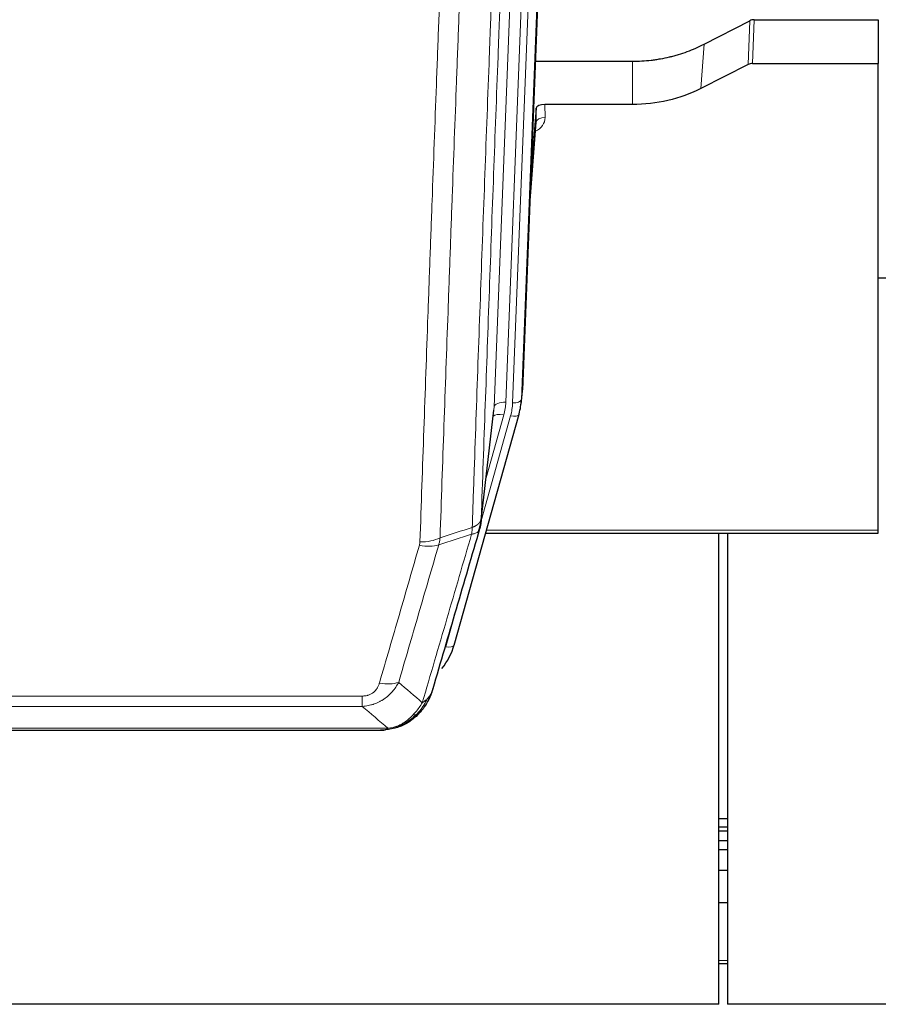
# Model space of a CAD drawing. Header units: inches. Extents: x 0 to 23760, y -13 to 16800.
# Tile 32 of 207: x 5021 to 5314, y 5772 to 6108. Entities that reach past the tile are written whole.
import ezdxf

# ---------------------------------------------------------------- set-up
doc = ezdxf.new("R2010")
doc.units = ezdxf.units.IN
doc.layers.add('254', color=7, linetype='Continuous', true_color=0xffffff)

msp = doc.modelspace()

# ---------------------------------------------------------------- linework, layer by layer
at = {"layer": '254', "color": 2, "linetype": 'Continuous', "lineweight": 25}
for p, q in [((5205.487, 6314.832), (5192.369, 5981.631)), ((5254.401, 6099.726), (5270.079, 6107.754)), ((5271.578, 6108.111), (5313.965, 6108.111)), ((5313.965, 6108.111), (5313.965, 6093.12)), ((5196.791, 6093.918), (5229.965, 6093.918)), ((5271.008, 6093.12), (5313.965, 6093.12)), ((5313.965, 5933.64), (5313.965, 6093.12)), ((5269.509, 6092.769), (5253.345, 6084.595)), ((5197.064, 6077.858), (5195.241, 6054.577)), ((5197.075, 6073.282), (5197.064, 6077.858)), ((5229.965, 6079.109), (5200.063, 6079.109)), ((5194.86, 6044.903), (5197.068, 6073.102)), ((5316.926, 6019.835), (5313.914, 6019.835)), ((5191.874, 5976.788), (5192.248, 5980.046)), ((5169.019, 5894.439), (5191.193, 5973.325)), ((5178.157, 5936.126), (5182.572, 5974.645)), ((5191.193, 5973.325), (5191.212, 5973.422)), ((5179.746, 5932.61), (5313.965, 5932.61)), ((5259.465, 5771.675), (5259.465, 5932.609)), ((5262.465, 5932.609), (5262.465, 5771.675)), ((5313.965, 5932.61), (5313.965, 5933.64)), ((4925.905, 5865.347), (5144.026, 5865.347)), ((5150.968, 5866.824), (5151.068, 5866.852)), ((5259.479, 5835.16), (5262.472, 5835.16)), ((5259.479, 5832.299), (5262.472, 5832.299)), ((5259.479, 5830.991), (5262.472, 5830.991)), ((5259.479, 5827.595), (5262.472, 5827.595)), ((5259.479, 5824.547), (5262.472, 5824.547)), ((5259.479, 5817.547), (5262.472, 5817.547)), ((5259.479, 5806.46), (5262.472, 5806.46)), ((5259.479, 5785.577), (5262.472, 5785.577)), ((5259.465, 5771.675), (4142.465, 5771.675)), ((6399.465, 5771.675), (5262.465, 5771.675))]:
    msp.add_line(p, q, dxfattribs=at)
at = {"layer": '254', "color": 110, "linetype": 'Continuous', "lineweight": 13}
for p, q in [((5199.721, 6309.339), (5186.655, 5977.445)), ((5189.002, 5977.153), (5202.113, 6310.175)), ((5205.107, 6311.395), (5191.996, 5978.373)), ((5182.663, 5975.819), (5195.729, 6307.712)), ((5269.509, 6092.769), (5270.079, 6107.754)), ((5271.578, 6108.111), (5271.008, 6093.12)), ((5253.345, 6084.595), (5254.401, 6099.726)), ((5229.965, 6079.109), (5229.965, 6093.918)), ((5200.063, 6079.109), (5200.073, 6074.693)), ((5194.868, 6045.094), (5197.075, 6073.282)), ((5191.996, 5978.373), (5192.369, 5981.631)), ((5178.286, 5937.638), (5182.663, 5975.819)), ((5178.232, 5936.918), (5188.305, 5972.752)), ((5179.931, 5951.606), (5185.957, 5973.044)), ((5180.033, 5933.64), (5313.965, 5933.64)), ((5166.131, 5893.866), (5170.856, 5910.677)), ((4932.294, 5877.011), (5137.637, 5877.011)), ((5137.637, 5873.478), (5137.637, 5877.011)), ((5137.637, 5873.478), (4932.294, 5873.478)), ((4923.563, 5866.01), (5146.368, 5866.01)), ((5151.068, 5866.852), (5151.136, 5867.009)), ((5259.479, 5786.673), (5262.472, 5786.673))]:
    msp.add_line(p, q, dxfattribs=at)
at = {"layer": '254', "color": 2, "linetype": 'Continuous', "lineweight": 25}
for centre, major_axis, ratio, start_param, end_param in [((5271.58, 6105.448), (3, -0.007), 0.8874311, 1.5734878, 2.096692), ((5271.011, 6090.492), (3, -0.011), 0.8761328, 1.5751062, 2.0983104), ((5200.062, 6077.815), (-3, 0), 0.4313147, 4.7122344, 6.2494043), ((5165.349, 5982.475), (27.037, -0.043), 0.8858289, 6.1833881, 6.2497185), ((5164.984, 5979.288), (27.027, -0.37), 0.8864308, 6.0512739, 6.2604253), ((5142.824, 5900.452), (27.014, -0.465), 0.8900028, 5.6811185, 6.0539117)]:
    msp.add_ellipse(centre, major_axis=major_axis, ratio=ratio, start_param=start_param, end_param=end_param, dxfattribs=at)
at = {"layer": '254', "color": 110, "linetype": 'Continuous', "lineweight": 13}
for centre, major_axis, ratio, start_param, end_param in [((5194.069, 6074.693), (6.003, -0.046), 0.8757409, 5.1963204, 6.2920244), ((5200.073, 6073.238), (-3, -0.007), 0.4848086, 4.7112485, 6.2484184), ((5186.655, 5975.598), (3.997, -0.157), 0.4614673, 1.5889619, 3.1073983), ((5162.637, 5978.195), (24.033, -0.038), 0.8858289, 6.0405671, 6.2497185), ((5164.984, 5977.903), (24.033, -0.038), 0.8858289, 6.0405671, 6.2497185), ((5189.002, 5978.538), (2.998, -0.118), 0.4614673, 4.7305545, 6.248991), ((5185.957, 5971.197), (3.851, -1.082), 0.4480327, 1.6960734, 2.8915811), ((5188.305, 5974.137), (2.888, -0.812), 0.4480327, 4.837666, 6.2831701), ((5157.145, 5934.116), (-9.604, 2.788), 0.5442898, 1.7274916, 2.473129), ((5157.332, 5935.288), (-9.994, 0.345), 0.559112, 1.5901207, 2.34753), ((5166.131, 5895.251), (2.888, -0.812), 0.4480327, 4.837666, 6.2831701), ((5143.484, 5887.233), (9.598, -2.808), 0.562843, 4.8755761, 5.6185342)]:
    msp.add_ellipse(centre, major_axis=major_axis, ratio=ratio, start_param=start_param, end_param=end_param, dxfattribs=at)
for points, knots in [([(5175.197, 5934.63), (5175.252, 5936.242), (5175.308, 5937.855), (5175.42, 5941.084), (5175.589, 5945.931), (5175.984, 5957.266), (5176.328, 5967.026), (5177.021, 5986.602), (5177.961, 6012.858), (5179.42, 6052.703), (5180.424, 6079.574), (5180.998, 6094.775), (5181.062, 6096.466), (5181.19, 6099.848), (5181.383, 6104.926), (5181.834, 6116.796), (5182.225, 6127.011), (5182.554, 6135.545), (5182.62, 6137.253), (5182.752, 6140.671), (5182.95, 6145.801), (5183.415, 6157.793), (5183.818, 6168.11), (5184.63, 6188.791), (5185.727, 6216.5), (5186.854, 6244.473), (5187.426, 6258.526)], [0, 0, 0, 0, 0.015625, 0.015625, 0.03125, 0.0625, 0.125, 0.125, 0.25, 0.375, 0.5, 0.5, 0.515625, 0.515625, 0.53125, 0.5625, 0.625, 0.625, 0.640625, 0.640625, 0.65625, 0.6875, 0.75, 0.75, 0.875, 1, 1, 1, 1]), ([(5190.481, 6260.306), (5189.911, 6246.306), (5188.787, 6218.439), (5187.693, 6190.835), (5186.883, 6170.231), (5186.482, 6159.954), (5186.018, 6148.007), (5185.82, 6142.897), (5185.689, 6139.491), (5185.623, 6137.79), (5185.295, 6129.288), (5184.905, 6119.112), (5184.455, 6107.286), (5184.263, 6102.228), (5184.135, 6098.858), (5184.071, 6097.174), (5183.499, 6082.031), (5182.497, 6055.262), (5181.043, 6015.569), (5179.637, 5976.335), (5178.731, 5950.486), (5178.286, 5937.638)], [0, 0, 0, 0, 0.125, 0.25, 0.25, 0.3125, 0.34375, 0.359375, 0.359375, 0.375, 0.375, 0.4375, 0.46875, 0.484375, 0.484375, 0.5, 0.5, 0.625, 0.75, 0.875, 1, 1, 1, 1]), ([(5157.332, 5929.695), (5157.77, 5942.408), (5158.66, 5967.986), (5159.581, 5993.866), (5160.283, 6013.389), (5160.519, 6019.915), (5160.995, 6033.006), (5161.235, 6039.57), (5161.96, 6059.32), (5162.451, 6072.557), (5163.075, 6089.192), (5163.2, 6092.523), (5163.451, 6099.194), (5163.83, 6109.212), (5164.212, 6119.267), (5164.983, 6139.425), (5166.025, 6166.433), (5167.633, 6207.337), (5168.733, 6234.867), (5169.291, 6248.698)], [0, 0, 0, 0, 0.125, 0.25, 0.25, 0.3125, 0.3125, 0.375, 0.375, 0.5, 0.5, 0.53125, 0.53125, 0.5625, 0.625, 0.625, 0.75, 0.875, 1, 1, 1, 1]), ([(5176.174, 6249.659), (5175.616, 6235.846), (5174.514, 6208.35), (5172.904, 6167.499), (5171.86, 6140.524), (5171.089, 6120.392), (5170.706, 6110.35), (5170.327, 6100.344), (5170.075, 6093.682), (5169.95, 6090.356), (5169.325, 6073.741), (5168.834, 6060.521), (5168.107, 6040.797), (5167.867, 6034.241), (5167.391, 6021.167), (5167.154, 6014.649), (5166.451, 5995.151), (5165.53, 5969.304), (5164.638, 5943.758), (5164.2, 5931.061)], [0, 0, 0, 0, 0.125, 0.25, 0.375, 0.375, 0.4375, 0.46875, 0.46875, 0.5, 0.5, 0.625, 0.625, 0.6875, 0.6875, 0.75, 0.75, 0.875, 1, 1, 1, 1]), ([(5175.197, 5934.63), (5175.209, 5934.634), (5175.235, 5934.644), (5175.273, 5934.658), (5175.311, 5934.673), (5175.349, 5934.688), (5175.387, 5934.703), (5175.426, 5934.718), (5175.464, 5934.734), (5175.503, 5934.75), (5175.542, 5934.766), (5175.58, 5934.783), (5175.619, 5934.8), (5175.658, 5934.817), (5175.697, 5934.834), (5175.736, 5934.852), (5175.775, 5934.87), (5175.815, 5934.888), (5175.854, 5934.907), (5175.893, 5934.925), (5175.932, 5934.944), (5175.971, 5934.964), (5176.011, 5934.984), (5176.05, 5935.004), (5176.089, 5935.024), (5176.128, 5935.045), (5176.167, 5935.065), (5176.206, 5935.087), (5176.245, 5935.108), (5176.284, 5935.13), (5176.323, 5935.152), (5176.362, 5935.175), (5176.401, 5935.198), (5176.44, 5935.221), (5176.478, 5935.244), (5176.517, 5935.268), (5176.555, 5935.292), (5176.594, 5935.317), (5176.632, 5935.341), (5176.67, 5935.367), (5176.707, 5935.392), (5176.745, 5935.418), (5176.783, 5935.444), (5176.82, 5935.47), (5176.857, 5935.497), (5176.894, 5935.524), (5176.931, 5935.552), (5176.967, 5935.58), (5177.003, 5935.608), (5177.039, 5935.636), (5177.075, 5935.665), (5177.11, 5935.694), (5177.145, 5935.724), (5177.18, 5935.754), (5177.215, 5935.784), (5177.249, 5935.815), (5177.283, 5935.846), (5177.317, 5935.877), (5177.35, 5935.909), (5177.385, 5935.943), (5177.422, 5935.98), (5177.461, 5936.019), (5177.498, 5936.059), (5177.535, 5936.098), (5177.571, 5936.138), (5177.606, 5936.179), (5177.64, 5936.219), (5177.673, 5936.26), (5177.706, 5936.3), (5177.738, 5936.341), (5177.769, 5936.383), (5177.799, 5936.424), (5177.828, 5936.465), (5177.856, 5936.507), (5177.884, 5936.549), (5177.91, 5936.591), (5177.936, 5936.633), (5177.961, 5936.676), (5177.985, 5936.718), (5178.008, 5936.761), (5178.03, 5936.804), (5178.052, 5936.847), (5178.072, 5936.89), (5178.092, 5936.933), (5178.111, 5936.976), (5178.129, 5937.02), (5178.146, 5937.063), (5178.162, 5937.107), (5178.177, 5937.151), (5178.191, 5937.195), (5178.205, 5937.239), (5178.217, 5937.283), (5178.229, 5937.327), (5178.24, 5937.371), (5178.25, 5937.415), (5178.259, 5937.46), (5178.267, 5937.504), (5178.274, 5937.549), (5178.281, 5937.593), (5178.284, 5937.623), (5178.286, 5937.638)], [0, 0, 0, 0, 0.0069372, 0.0139334, 0.0209887, 0.028103, 0.0352764, 0.0425088, 0.0498003, 0.0571509, 0.0645605, 0.0720292, 0.0795569, 0.0871437, 0.0947896, 0.1024945, 0.1102584, 0.1180815, 0.1259636, 0.1339048, 0.141905, 0.1499643, 0.1580827, 0.1662601, 0.1744966, 0.1827922, 0.1911468, 0.1995605, 0.2080333, 0.2165651, 0.225156, 0.233806, 0.2425151, 0.2512832, 0.2601104, 0.2689967, 0.277942, 0.2869465, 0.29601, 0.3051325, 0.3143142, 0.3235549, 0.3328547, 0.3422136, 0.3516315, 0.3611085, 0.3706446, 0.3802398, 0.3898941, 0.3996074, 0.4093798, 0.4192113, 0.4291019, 0.4390515, 0.4490602, 0.459128, 0.4692549, 0.4794409, 0.4896859, 0.4999901, 0.5124905, 0.524991, 0.5374914, 0.5499918, 0.5624922, 0.5749926, 0.587493, 0.5999934, 0.6124937, 0.6249941, 0.6374944, 0.6499948, 0.6624951, 0.6749954, 0.6874957, 0.699996, 0.7124963, 0.7249966, 0.7374968, 0.7499971, 0.7624973, 0.7749976, 0.7874978, 0.799998, 0.8124982, 0.8249984, 0.8374986, 0.8499988, 0.8624989, 0.8749991, 0.8874992, 0.8999993, 0.9124995, 0.9249996, 0.9374997, 0.9499998, 0.9624998, 0.9749999, 0.9875, 1, 1, 1, 1]), ([(5158.131, 5874.729), (5159.529, 5879.484), (5160.928, 5884.25), (5163.73, 5893.806), (5165.133, 5898.595), (5169.347, 5912.998), (5172.162, 5922.646), (5174.985, 5932.339)], [0, 0, 0, 0, 0.25, 0.25, 0.5, 0.5, 1, 1, 1, 1]), ([(5175.197, 5934.63), (5175.176, 5934.228), (5175.16, 5933.842), (5175.102, 5933.083), (5175.06, 5932.711), (5174.985, 5932.339)], [0, 0, 0, 0, 0.5, 0.5, 1, 1, 1, 1]), ([(5174.985, 5932.339), (5175.393, 5932.373), (5175.766, 5932.443), (5176.424, 5932.647), (5176.71, 5932.781), (5177.181, 5933.103), (5177.367, 5933.291), (5177.631, 5933.71), (5177.708, 5933.941), (5177.73, 5934.187)], [0, 0, 0, 0, 0.25, 0.25, 0.5, 0.5, 0.75, 0.75, 1, 1, 1, 1]), ([(5143.484, 5881.447), (5144.618, 5885.339), (5145.753, 5889.239), (5148.025, 5897.054), (5149.163, 5900.969), (5152.578, 5912.737), (5154.859, 5920.612), (5157.145, 5928.518)], [0, 0, 0, 0, 0.25, 0.25, 0.5, 0.5, 1, 1, 1, 1]), ([(5163.741, 5928.688), (5161.453, 5920.795), (5159.169, 5912.932), (5155.749, 5901.183), (5154.611, 5897.274), (5152.335, 5889.471), (5151.199, 5885.577), (5150.064, 5881.691)], [0, 0, 0, 0, 0.5, 0.5, 0.75, 0.75, 1, 1, 1, 1]), ([(5157.332, 5929.695), (5157.325, 5929.496), (5157.307, 5929.298), (5157.244, 5928.906), (5157.201, 5928.711), (5157.145, 5928.518)], [0, 0, 0, 0, 0.5, 0.5, 1, 1, 1, 1]), ([(5150.064, 5881.691), (5149.766, 5881.124), (5149.44, 5880.576), (5148.727, 5879.525), (5148.34, 5879.02), (5147.712, 5878.298), (5147.44, 5878.004), (5147.155, 5877.72), (5147.04, 5877.607), (5146.982, 5877.551), (5146.806, 5877.384), (5146.687, 5877.275), (5146.085, 5876.739), (5145.576, 5876.342), (5144.904, 5875.888), (5144.767, 5875.799), (5144.56, 5875.669), (5144.491, 5875.626), (5144.351, 5875.542), (5144.281, 5875.5), (5143.929, 5875.295), (5143.642, 5875.141), (5142.766, 5874.708), (5142.161, 5874.458), (5141.457, 5874.221), (5141.379, 5874.195), (5141.221, 5874.145), (5141.142, 5874.12), (5140.904, 5874.049), (5140.745, 5874.004), (5140.265, 5873.877), (5139.942, 5873.803), (5138.967, 5873.611), (5138.307, 5873.524), (5137.637, 5873.478)], [0, 0, 0, 0, 0.125, 0.125, 0.25, 0.25, 0.3125, 0.328125, 0.328125, 0.34375, 0.34375, 0.375, 0.375, 0.5, 0.5, 0.53125, 0.53125, 0.546875, 0.546875, 0.5625, 0.5625, 0.625, 0.625, 0.75, 0.75, 0.765625, 0.765625, 0.78125, 0.78125, 0.8125, 0.8125, 0.875, 0.875, 1, 1, 1, 1]), ([(5143.484, 5881.447), (5143.463, 5881.374), (5143.441, 5881.302), (5143.394, 5881.159), (5143.37, 5881.088), (5143.295, 5880.874), (5143.24, 5880.734), (5143.122, 5880.455), (5143.059, 5880.318), (5142.922, 5880.046), (5142.849, 5879.912), (5142.692, 5879.648), (5142.608, 5879.518), (5142.473, 5879.326), (5142.426, 5879.262), (5142.33, 5879.136), (5142.28, 5879.074), (5142.126, 5878.89), (5142.018, 5878.771), (5141.79, 5878.542), (5141.67, 5878.431), (5141.481, 5878.272), (5141.384, 5878.195), (5141.283, 5878.12), (5141.214, 5878.07), (5141.18, 5878.046), (5141.005, 5877.926), (5140.861, 5877.836), (5140.414, 5877.588), (5140.097, 5877.449), (5139.677, 5877.309), (5139.592, 5877.283), (5139.419, 5877.234), (5139.332, 5877.211), (5139.07, 5877.15), (5138.894, 5877.116), (5138.54, 5877.063), (5138.361, 5877.043), (5138.001, 5877.017), (5137.819, 5877.011), (5137.637, 5877.011)], [0, 0, 0, 0, 0.03125, 0.03125, 0.0625, 0.0625, 0.125, 0.125, 0.1875, 0.1875, 0.25, 0.25, 0.3125, 0.3125, 0.34375, 0.34375, 0.375, 0.375, 0.4375, 0.4375, 0.5, 0.5, 0.53125, 0.546875, 0.546875, 0.5625, 0.5625, 0.625, 0.625, 0.75, 0.75, 0.78125, 0.78125, 0.8125, 0.8125, 0.875, 0.875, 0.9375, 0.9375, 1, 1, 1, 1]), ([(5161.048, 5877.644), (5161.009, 5877.573), (5160.969, 5877.503), (5160.801, 5877.226), (5160.662, 5877.022), (5160.359, 5876.625), (5160.194, 5876.432), (5159.959, 5876.182), (5159.899, 5876.121), (5159.838, 5876.06)], [0, 0, 0, 0, 0.125, 0.125, 0.5, 0.5, 0.875, 0.875, 1, 1, 1, 1]), ([(5158.131, 5874.729), (5157.438, 5873.614), (5156.671, 5872.516), (5155.545, 5871.166), (5155.254, 5870.838), (5154.955, 5870.522)], [0, 0, 0, 0, 0.75, 0.75, 1, 1, 1, 1]), ([(5159.838, 5876.06), (5159.139, 5874.607), (5158.268, 5873.213), (5156.908, 5871.53), (5156.551, 5871.124), (5156.18, 5870.735)], [0, 0, 0, 0, 0.75, 0.75, 1, 1, 1, 1]), ([(5159.838, 5876.06), (5159.715, 5875.937), (5159.587, 5875.818), (5159.255, 5875.526), (5159.044, 5875.357), (5158.602, 5875.033), (5158.371, 5874.877), (5158.131, 5874.729)], [0, 0, 0, 0, 0.25, 0.25, 0.625, 0.625, 1, 1, 1, 1]), ([(5157.165, 5871.219), (5157.135, 5871.193), (5157.102, 5871.167), (5156.968, 5871.065), (5156.855, 5870.995), (5156.605, 5870.873), (5156.469, 5870.821), (5156.278, 5870.762), (5156.229, 5870.748), (5156.18, 5870.735)], [0, 0, 0, 0, 0.125, 0.125, 0.5, 0.5, 0.875, 0.875, 1, 1, 1, 1]), ([(5154.955, 5870.522), (5154.806, 5870.364), (5154.654, 5870.209), (5154.04, 5869.6), (5153.561, 5869.172), (5152.566, 5868.385), (5152.052, 5868.027), (5151.345, 5867.602), (5151.166, 5867.5), (5150.986, 5867.403)], [0, 0, 0, 0, 0.125, 0.125, 0.5, 0.5, 0.875, 0.875, 1, 1, 1, 1]), ([(5156.18, 5870.735), (5156.081, 5870.708), (5155.98, 5870.685), (5155.723, 5870.635), (5155.565, 5870.611), (5155.255, 5870.567), (5155.101, 5870.546), (5154.955, 5870.522)], [0, 0, 0, 0, 0.25, 0.25, 0.625, 0.625, 1, 1, 1, 1]), ([(5145.497, 5865.49), (5145.505, 5865.492), (5145.521, 5865.495), (5145.545, 5865.501), (5145.568, 5865.506), (5145.591, 5865.512), (5145.614, 5865.518), (5145.636, 5865.524), (5145.658, 5865.53), (5145.68, 5865.536), (5145.701, 5865.542), (5145.722, 5865.549), (5145.743, 5865.555), (5145.763, 5865.562), (5145.783, 5865.568), (5145.803, 5865.575), (5145.822, 5865.581), (5145.841, 5865.588), (5145.86, 5865.595), (5145.878, 5865.602), (5145.896, 5865.609), (5145.914, 5865.616), (5145.931, 5865.623), (5145.948, 5865.631), (5145.965, 5865.638), (5145.981, 5865.645), (5145.997, 5865.653), (5146.013, 5865.66), (5146.028, 5865.668), (5146.043, 5865.675), (5146.058, 5865.683), (5146.072, 5865.691), (5146.086, 5865.699), (5146.1, 5865.707), (5146.113, 5865.715), (5146.126, 5865.723), (5146.139, 5865.731), (5146.151, 5865.739), (5146.163, 5865.747), (5146.175, 5865.756), (5146.186, 5865.764), (5146.197, 5865.772), (5146.208, 5865.781), (5146.218, 5865.789), (5146.228, 5865.798), (5146.238, 5865.807), (5146.248, 5865.815), (5146.257, 5865.824), (5146.265, 5865.833), (5146.274, 5865.842), (5146.282, 5865.851), (5146.29, 5865.86), (5146.297, 5865.869), (5146.304, 5865.878), (5146.311, 5865.887), (5146.317, 5865.896), (5146.323, 5865.905), (5146.329, 5865.915), (5146.334, 5865.924), (5146.339, 5865.933), (5146.344, 5865.943), (5146.349, 5865.952), (5146.353, 5865.962), (5146.356, 5865.971), (5146.36, 5865.981), (5146.363, 5865.991), (5146.366, 5866), (5146.367, 5866.007), (5146.368, 5866.01)], [0, 0, 0, 0, 0.0185022, 0.0368847, 0.0551481, 0.073293, 0.0913199, 0.1092294, 0.1270222, 0.1446988, 0.1622598, 0.1797059, 0.1970378, 0.2142561, 0.2313614, 0.2483544, 0.265236, 0.2820066, 0.2986672, 0.3152184, 0.331661, 0.3479958, 0.3642235, 0.380345, 0.3963611, 0.4122725, 0.4280803, 0.4437851, 0.459388, 0.4748898, 0.4902915, 0.5055939, 0.5207981, 0.535905, 0.5509156, 0.565831, 0.5806521, 0.5953801, 0.6100159, 0.6245607, 0.6390157, 0.6533819, 0.6676604, 0.6818526, 0.6959596, 0.7099825, 0.7239227, 0.7377815, 0.75156, 0.7652597, 0.7788818, 0.7924277, 0.8058989, 0.8192966, 0.8326224, 0.8458776, 0.8590638, 0.8721825, 0.8852351, 0.8982233, 0.9111485, 0.9240124, 0.9368166, 0.9495628, 0.9622525, 0.9748874, 0.9874694, 1, 1, 1, 1]), ([(5150.986, 5867.403), (5150.626, 5867.209), (5150.258, 5867.032), (5148.764, 5866.406), (5147.588, 5866.112), (5146.368, 5866.01)], [0, 0, 0, 0, 0.25, 0.25, 1, 1, 1, 1]), ([(5151.136, 5867.009), (5151.138, 5867.039), (5151.136, 5867.071), (5151.123, 5867.157), (5151.107, 5867.212), (5151.059, 5867.316), (5151.026, 5867.365), (5150.986, 5867.403)], [0, 0, 0, 0, 0.25, 0.25, 0.625, 0.625, 1, 1, 1, 1])]:
    msp.add_open_spline(points, degree=3, knots=knots, dxfattribs=at)
at = {"layer": '254', "color": 2, "linetype": 'Continuous', "lineweight": 25}
for points, knots in [([(5229.965, 6093.918), (5231.035, 6093.918), (5233.17, 6093.981), (5235.296, 6094.167), (5236.622, 6094.322), (5236.887, 6094.355), (5237.415, 6094.425), (5238.207, 6094.535), (5238.995, 6094.663), (5240.565, 6094.94), (5241.605, 6095.155), (5242.767, 6095.432), (5242.896, 6095.463), (5243.154, 6095.527), (5243.54, 6095.623), (5244.435, 6095.858), (5245.196, 6096.075), (5246.706, 6096.531), (5248.693, 6097.195), (5250.627, 6097.972), (5252.534, 6098.806), (5253.475, 6099.252), (5254.401, 6099.726)], [0, 0, 0, 0, 0.125, 0.25, 0.25, 0.28125, 0.28125, 0.3125, 0.375, 0.375, 0.5, 0.5, 0.515625, 0.515625, 0.53125, 0.5625, 0.625, 0.625, 0.75, 0.875, 0.875, 1, 1, 1, 1]), ([(5253.345, 6084.595), (5249.811, 6082.808), (5246.01, 6081.429), (5238.127, 6079.579), (5234.046, 6079.109), (5229.965, 6079.109)], [0, 0, 0, 0, 0.5, 0.5, 1, 1, 1, 1]), ([(5178.286, 5937.638), (5178.286, 5937.627), (5178.284, 5937.588), (5178.281, 5937.502), (5178.274, 5937.362), (5178.262, 5937.169), (5178.244, 5936.923), (5178.215, 5936.624), (5178.173, 5936.273), (5178.129, 5935.972), (5178.091, 5935.741), (5178.065, 5935.598), (5178.039, 5935.459), (5178.012, 5935.324), (5177.985, 5935.193), (5177.957, 5935.066), (5177.929, 5934.942), (5177.901, 5934.823), (5177.872, 5934.707), (5177.844, 5934.596), (5177.815, 5934.488), (5177.787, 5934.384), (5177.758, 5934.285), (5177.739, 5934.219), (5177.73, 5934.187)], [0, 0, 0, 0, 0.0092499, 0.0337179, 0.073404, 0.128308, 0.1984299, 0.2837694, 0.3843264, 0.5001005, 0.5424888, 0.5838484, 0.6241794, 0.6634821, 0.7017567, 0.7390032, 0.7752221, 0.8104134, 0.8445775, 0.8777146, 0.909825, 0.9409091, 0.9709673, 1, 1, 1, 1]), ([(5177.73, 5934.187), (5175.044, 5924.976), (5172.364, 5915.807), (5168.354, 5902.114), (5167.018, 5897.56), (5164.35, 5888.473), (5163.018, 5883.94), (5161.687, 5879.418)], [0, 0, 0, 0, 0.5, 0.5, 0.75, 0.75, 1, 1, 1, 1]), ([(5161.048, 5877.644), (5160.436, 5875.904), (5159.54, 5874.215), (5158.01, 5872.18), (5157.6, 5871.689), (5157.165, 5871.219)], [0, 0, 0, 0, 0.75, 0.75, 1, 1, 1, 1]), ([(5161.687, 5879.418), (5161.681, 5879.396), (5161.669, 5879.352), (5161.651, 5879.286), (5161.633, 5879.22), (5161.615, 5879.155), (5161.596, 5879.09), (5161.577, 5879.025), (5161.558, 5878.961), (5161.539, 5878.897), (5161.52, 5878.833), (5161.501, 5878.769), (5161.481, 5878.706), (5161.461, 5878.643), (5161.441, 5878.58), (5161.421, 5878.518), (5161.401, 5878.455), (5161.381, 5878.394), (5161.36, 5878.332), (5161.339, 5878.271), (5161.319, 5878.21), (5161.298, 5878.149), (5161.277, 5878.088), (5161.255, 5878.028), (5161.234, 5877.968), (5161.212, 5877.909), (5161.191, 5877.85), (5161.169, 5877.791), (5161.147, 5877.732), (5161.125, 5877.673), (5161.103, 5877.615), (5161.081, 5877.557), (5161.059, 5877.5), (5161.036, 5877.442), (5161.014, 5877.385), (5160.991, 5877.329), (5160.968, 5877.272), (5160.946, 5877.216), (5160.923, 5877.16), (5160.9, 5877.105), (5160.876, 5877.049), (5160.853, 5876.994), (5160.83, 5876.939), (5160.807, 5876.885), (5160.783, 5876.831), (5160.76, 5876.777), (5160.736, 5876.723), (5160.712, 5876.67), (5160.688, 5876.617), (5160.665, 5876.564), (5160.641, 5876.512), (5160.617, 5876.459), (5160.593, 5876.408), (5160.568, 5876.356), (5160.544, 5876.305), (5160.52, 5876.253), (5160.496, 5876.203), (5160.471, 5876.152), (5160.447, 5876.102), (5160.422, 5876.052), (5160.398, 5876.002), (5160.373, 5875.953), (5160.349, 5875.904), (5160.324, 5875.855), (5160.299, 5875.806), (5160.275, 5875.758), (5160.256, 5875.722), (5160.246, 5875.702), (5160.244, 5875.698)], [0, 0, 0, 0, 0.0171812, 0.0343046, 0.0513704, 0.0683783, 0.0853286, 0.1022212, 0.119056, 0.1358331, 0.1525524, 0.1692141, 0.185818, 0.2023642, 0.2188526, 0.2352834, 0.2516564, 0.2679717, 0.2842292, 0.3004291, 0.3165712, 0.3326555, 0.3486822, 0.3646511, 0.3805623, 0.3964158, 0.4122116, 0.4279496, 0.4436299, 0.4592525, 0.4748173, 0.4903244, 0.5057738, 0.5211655, 0.5364994, 0.5517757, 0.5669942, 0.5821549, 0.597258, 0.6123033, 0.6272909, 0.6422208, 0.6570929, 0.6719073, 0.686664, 0.701363, 0.7160042, 0.7305878, 0.7451136, 0.7595816, 0.773992, 0.7883446, 0.8026395, 0.8168767, 0.8310561, 0.8451778, 0.8592418, 0.8732481, 0.8871967, 0.9010875, 0.9149206, 0.928696, 0.9424136, 0.9560736, 0.9696758, 0.9832203, 0.996707, 1, 1, 1, 1]), ([(5161.687, 5879.418), (5161.603, 5878.957), (5161.461, 5878.507), (5161.198, 5877.928), (5161.126, 5877.785), (5161.048, 5877.644)], [0, 0, 0, 0, 0.75, 0.75, 1, 1, 1, 1]), ([(5157.165, 5871.219), (5156.948, 5870.985), (5156.724, 5870.756), (5155.851, 5869.905), (5155.16, 5869.325), (5154.433, 5868.799)], [0, 0, 0, 0, 0.2626999, 0.2626999, 1, 1, 1, 1]), ([(5157.545, 5871.689), (5157.488, 5871.587), (5157.419, 5871.484), (5157.283, 5871.329), (5157.227, 5871.273), (5157.165, 5871.219)], [0, 0, 0, 0, 0.6295096, 0.6295096, 1, 1, 1, 1]), ([(5156.18, 5870.735), (5155.994, 5870.54), (5155.805, 5870.35), (5155.033, 5869.607), (5154.423, 5869.09), (5153.153, 5868.152), (5152.494, 5867.731), (5151.592, 5867.238), (5151.365, 5867.121), (5151.136, 5867.009)], [0, 0, 0, 0, 0.125, 0.125, 0.5, 0.5, 0.875, 0.875, 1, 1, 1, 1]), ([(5143.826, 5865.35), (5143.84, 5865.349), (5143.868, 5865.349), (5143.91, 5865.348), (5143.951, 5865.348), (5143.99, 5865.347), (5144.028, 5865.347), (5144.066, 5865.347), (5144.102, 5865.348), (5144.137, 5865.348), (5144.172, 5865.349), (5144.205, 5865.349), (5144.237, 5865.35), (5144.268, 5865.351), (5144.298, 5865.352), (5144.327, 5865.353), (5144.355, 5865.354), (5144.382, 5865.355), (5144.407, 5865.356), (5144.432, 5865.357), (5144.456, 5865.358), (5144.478, 5865.359), (5144.5, 5865.36), (5144.52, 5865.362), (5144.54, 5865.363), (5144.558, 5865.364), (5144.576, 5865.365), (5144.592, 5865.366), (5144.607, 5865.367), (5144.621, 5865.368), (5144.634, 5865.369), (5144.647, 5865.37), (5144.658, 5865.371), (5144.667, 5865.371), (5144.676, 5865.372), (5144.684, 5865.373), (5144.691, 5865.373), (5144.697, 5865.374), (5144.701, 5865.374), (5144.714, 5865.375), (5144.735, 5865.377), (5144.764, 5865.379), (5144.792, 5865.382), (5144.821, 5865.385), (5144.849, 5865.388), (5144.876, 5865.39), (5144.904, 5865.393), (5144.93, 5865.396), (5144.957, 5865.399), (5144.983, 5865.403), (5145.009, 5865.406), (5145.035, 5865.409), (5145.06, 5865.412), (5145.085, 5865.416), (5145.11, 5865.419), (5145.134, 5865.423), (5145.158, 5865.426), (5145.182, 5865.43), (5145.205, 5865.434), (5145.228, 5865.438), (5145.251, 5865.441), (5145.273, 5865.445), (5145.295, 5865.449), (5145.317, 5865.453), (5145.338, 5865.457), (5145.359, 5865.461), (5145.38, 5865.465), (5145.4, 5865.469), (5145.421, 5865.473), (5145.44, 5865.477), (5145.46, 5865.481), (5145.479, 5865.485), (5145.491, 5865.488), (5145.497, 5865.49)], [0, 0, 0, 0, 0.0247661, 0.0489206, 0.0724636, 0.0953949, 0.1177147, 0.1394229, 0.1605195, 0.1810045, 0.2008779, 0.2201398, 0.23879, 0.2568287, 0.2742558, 0.2910713, 0.3072753, 0.3228676, 0.3378484, 0.3522176, 0.3659752, 0.3791212, 0.3916556, 0.4035785, 0.4148897, 0.4255894, 0.4356775, 0.445154, 0.454019, 0.4622723, 0.4699141, 0.4769443, 0.4833629, 0.48917, 0.4943654, 0.4989493, 0.5029216, 0.5062824, 0.5090316, 0.5111692, 0.5284651, 0.5456049, 0.5625886, 0.5794163, 0.5960881, 0.612604, 0.6289642, 0.6451687, 0.6612176, 0.6771111, 0.6928491, 0.7084319, 0.7238594, 0.7391318, 0.7542492, 0.7692118, 0.7840195, 0.7986726, 0.8131712, 0.8275153, 0.8417051, 0.8557408, 0.8696224, 0.8833501, 0.8969241, 0.9103445, 0.9236114, 0.936725, 0.9496856, 0.9624932, 0.975148, 0.9876502, 1, 1, 1, 1]), ([(5151.136, 5867.009), (5150.679, 5866.786), (5150.215, 5866.586), (5148.344, 5865.885), (5146.908, 5865.579), (5145.497, 5865.49)], [0, 0, 0, 0, 0.25, 0.25, 1, 1, 1, 1]), ([(5150.968, 5866.824), (5150.39, 5866.573), (5149.802, 5866.354), (5149.121, 5866.14), (5149.034, 5866.113), (5148.946, 5866.087)], [0, 0, 0, 0, 0.8717446, 0.8717446, 1, 1, 1, 1])]:
    msp.add_open_spline(points, degree=3, knots=knots, dxfattribs=at)
for points, degree in [([(5177.413, 5933.376), (5178.163, 5936.207)], 1), ([(5151.066, 5866.85), (5152.933, 5867.685), (5154.579, 5868.905)], 2), ([(5145.561, 5865.427), (5144.979, 5865.372), (5144.4, 5865.346), (5143.826, 5865.35)], 3)]:
    msp.add_open_spline(points, degree=degree, dxfattribs=at)
at = {"layer": '254', "color": 110, "linetype": 'Continuous', "lineweight": 13}
for points in [[(5174.985, 5932.339), (5171.237, 5931.124), (5167.49, 5929.907), (5163.741, 5928.688)], [(5164.2, 5931.061), (5167.866, 5932.252), (5171.532, 5933.442), (5175.197, 5934.63)], [(5164.2, 5931.061), (5164.159, 5930.654), (5164.042, 5929.852), (5163.854, 5929.072), (5163.741, 5928.688)], [(5150.064, 5881.691), (5152.768, 5879.373), (5155.457, 5877.052), (5158.131, 5874.729)], [(5146.368, 5866.01), (5143.475, 5868.502), (5140.564, 5870.991), (5137.637, 5873.478)]]:
    msp.add_open_spline(points, degree=3, dxfattribs=at)

doc.saveas('drawing.dxf')
